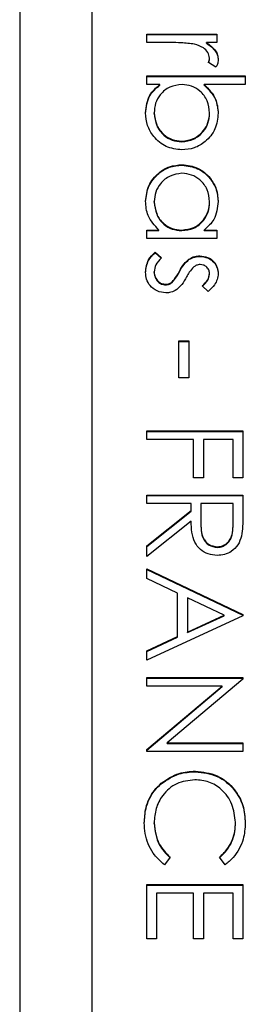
# Model space of a CAD drawing. Header units: millimetres. Extents: x 248 to 1443, y 143 to 1099.
# Tile 20 of 26: x 1354.61 to 1355.86, y 626.87 to 632.28. Entities that reach past the tile are written whole.
import ezdxf

# ---------------------------------------------------------------- set-up
doc = ezdxf.new("R2010")
doc.units = ezdxf.units.MM

msp = doc.modelspace()

# ---------------------------------------------------------------- linework, layer by layer
at = {"color": 7, "linetype": 'Continuous', "lineweight": 25}
for p, q in [((1354.6132, 641.1257), (1354.6132, 601.1448)), ((1355.0132, 601.1448), (1355.0132, 641.1257)), ((1355.3132, 632.1561), (1355.3132, 632.2036)), ((1355.3132, 632.2036), (1355.6999, 632.2036)), ((1355.3132, 632.2005), (1355.6999, 632.2005)), ((1355.6999, 632.2036), (1355.6999, 632.1561)), ((1355.4432, 632.1561), (1355.3132, 632.1561)), ((1355.6999, 632.1561), (1355.643, 632.1561)), ((1355.643, 632.1531), (1355.643, 632.1561)), ((1355.6592, 632.0678), (1355.6592, 632.0709)), ((1355.6934, 632.0205), (1355.6523, 632.0466)), ((1355.3132, 631.9731), (1355.8559, 631.9731)), ((1355.3132, 631.9256), (1355.3132, 631.9731)), ((1355.3132, 631.97), (1355.8559, 631.97)), ((1355.8559, 631.9731), (1355.8559, 631.9256)), ((1355.3848, 631.9256), (1355.3132, 631.9256)), ((1355.3848, 631.9225), (1355.3848, 631.9256)), ((1355.8559, 631.9256), (1355.6297, 631.9256)), ((1355.6297, 631.9225), (1355.6297, 631.9256)), ((1355.3539, 631.7668), (1355.3539, 631.7698)), ((1355.6592, 631.766), (1355.6592, 631.7691)), ((1355.5058, 631.6106), (1355.5058, 631.6137)), ((1355.5076, 631.4817), (1355.5076, 631.4848)), ((1355.3539, 631.2785), (1355.3539, 631.2816)), ((1355.6592, 631.2781), (1355.6592, 631.2812)), ((1355.3132, 631.1254), (1355.3801, 631.1254)), ((1355.3132, 631.078), (1355.3132, 631.1254)), ((1355.3132, 631.1224), (1355.3801, 631.1224)), ((1355.3801, 631.1224), (1355.3801, 631.1254)), ((1355.5057, 631.1224), (1355.5057, 631.1254)), ((1355.6284, 631.1254), (1355.6999, 631.1254)), ((1355.6284, 631.1224), (1355.6284, 631.1254)), ((1355.6284, 631.1224), (1355.6999, 631.1224)), ((1355.6999, 631.1254), (1355.6999, 631.078)), ((1355.6999, 631.078), (1355.3132, 631.078)), ((1355.3588, 631.0034), (1355.3946, 630.9719)), ((1355.3588, 631.0003), (1355.3588, 631.0034)), ((1355.3588, 631.0003), (1355.3946, 630.9688)), ((1355.6052, 630.98), (1355.6052, 630.983)), ((1355.5457, 630.9623), (1355.5457, 630.9653)), ((1355.3539, 630.8922), (1355.3539, 630.8953)), ((1355.4929, 630.8956), (1355.4929, 630.8987)), ((1355.6592, 630.8823), (1355.6592, 630.8854)), ((1355.4161, 630.824), (1355.4161, 630.8271)), ((1355.453, 630.837), (1355.453, 630.8401)), ((1355.6517, 630.7864), (1355.6185, 630.8186)), ((1355.4896, 630.3117), (1355.4896, 630.5152)), ((1355.4896, 630.5152), (1355.5439, 630.5152)), ((1355.4896, 630.5121), (1355.5439, 630.5121)), ((1355.5439, 630.5152), (1355.5439, 630.3117)), ((1355.5439, 630.3117), (1355.4896, 630.3117)), ((1355.3132, 629.9727), (1355.3132, 630.0201)), ((1355.3132, 630.0201), (1355.8424, 630.0201)), ((1355.3132, 630.0171), (1355.8424, 630.0171)), ((1355.8424, 630.0201), (1355.8424, 629.7625)), ((1355.571, 629.9727), (1355.3132, 629.9727)), ((1355.571, 629.7625), (1355.571, 629.9727)), ((1355.6253, 629.9727), (1355.6253, 629.7625)), ((1355.7881, 629.9727), (1355.6253, 629.9727)), ((1355.7881, 629.7625), (1355.7881, 629.9727)), ((1355.6253, 629.7625), (1355.571, 629.7625)), ((1355.8424, 629.7625), (1355.7881, 629.7625)), ((1355.3132, 629.6201), (1355.3132, 629.6675)), ((1355.3132, 629.6675), (1355.8424, 629.6675)), ((1355.3132, 629.6644), (1355.8424, 629.6644)), ((1355.8424, 629.6675), (1355.8424, 629.5617)), ((1355.5574, 629.6201), (1355.3132, 629.6201)), ((1355.3132, 629.3872), (1355.5574, 629.5815)), ((1355.3132, 629.3841), (1355.5574, 629.5784)), ((1355.5574, 629.5815), (1355.5574, 629.6201)), ((1355.5574, 629.5784), (1355.5574, 629.5815)), ((1355.6117, 629.6201), (1355.611, 629.5232)), ((1355.7881, 629.6201), (1355.6117, 629.6201)), ((1355.7881, 629.5209), (1355.7881, 629.6201)), ((1355.5574, 629.5228), (1355.3132, 629.3285)), ((1355.611, 629.5214), (1355.611, 629.5183)), ((1355.7881, 629.5178), (1355.7881, 629.5209)), ((1355.3132, 629.3285), (1355.3132, 629.3872)), ((1355.701, 629.3796), (1355.701, 629.3827)), ((1355.3132, 629.2607), (1355.8424, 629.0098)), ((1355.3132, 629.2089), (1355.3132, 629.2607)), ((1355.3132, 629.2576), (1355.8424, 629.0067)), ((1355.4828, 629.1285), (1355.3132, 629.2089)), ((1355.4828, 628.8887), (1355.4828, 629.1285)), ((1355.7392, 629.0069), (1355.5371, 629.1027)), ((1355.5371, 629.1027), (1355.5371, 628.9137)), ((1355.8424, 629.003), (1355.3132, 628.7589)), ((1355.5371, 628.9137), (1355.7392, 629.0069)), ((1355.5371, 628.9106), (1355.7392, 629.0038)), ((1355.7392, 629.0038), (1355.7392, 629.0069)), ((1355.8424, 629.0098), (1355.8424, 629.003)), ((1355.3132, 628.8105), (1355.4828, 628.8887)), ((1355.3132, 628.8074), (1355.4828, 628.8856)), ((1355.4828, 628.8856), (1355.4828, 628.8887)), ((1355.5371, 628.9106), (1355.5371, 628.9137)), ((1355.3132, 628.7589), (1355.3132, 628.8105)), ((1355.3132, 628.664), (1355.8424, 628.664)), ((1355.3132, 628.6165), (1355.3132, 628.664)), ((1355.3132, 628.6609), (1355.8424, 628.6609)), ((1355.8424, 628.654), (1355.4259, 628.3046)), ((1355.8424, 628.664), (1355.8424, 628.654)), ((1355.7287, 628.6165), (1355.3132, 628.6165)), ((1355.3132, 628.2679), (1355.7287, 628.6165)), ((1355.3132, 628.2648), (1355.7287, 628.6134)), ((1355.7287, 628.6134), (1355.7287, 628.6165)), ((1355.4259, 628.3046), (1355.8424, 628.3046)), ((1355.4259, 628.3015), (1355.4259, 628.3046)), ((1355.4259, 628.3015), (1355.8424, 628.3015)), ((1355.8424, 628.3046), (1355.8424, 628.2571)), ((1355.3132, 628.2571), (1355.3132, 628.2679)), ((1355.8424, 628.2571), (1355.3132, 628.2571)), ((1355.5809, 628.1455), (1355.5809, 628.1486)), ((1355.3922, 628.0784), (1355.3922, 628.0815)), ((1355.3539, 627.8606), (1355.3539, 627.8637)), ((1355.8017, 627.8639), (1355.8017, 627.867)), ((1355.4421, 627.6748), (1355.4106, 627.6333)), ((1355.7453, 627.6333), (1355.7135, 627.6748)), ((1355.3132, 627.2264), (1355.3132, 627.5248)), ((1355.3132, 627.5248), (1355.8424, 627.5248)), ((1355.3132, 627.5217), (1355.8424, 627.5217)), ((1355.8424, 627.5248), (1355.8424, 627.2264)), ((1355.3675, 627.4773), (1355.3675, 627.2264)), ((1355.571, 627.4773), (1355.3675, 627.4773)), ((1355.571, 627.2264), (1355.571, 627.4773)), ((1355.6253, 627.4773), (1355.6253, 627.2264)), ((1355.7881, 627.4773), (1355.6253, 627.4773)), ((1355.7881, 627.2264), (1355.7881, 627.4773)), ((1355.3675, 627.2264), (1355.3132, 627.2264)), ((1355.6253, 627.2264), (1355.571, 627.2264)), ((1355.8424, 627.2264), (1355.7881, 627.2264))]:
    msp.add_line(p, q, dxfattribs=at)
for points, knots in [([(1355.5759, 632.1477), (1355.5512, 632.1508), (1355.5071, 632.1564), (1355.4627, 632.1562), (1355.4432, 632.1561)], [0, 0, 0, 0, 0.559636, 1, 1, 1, 1]), ([(1355.6592, 632.0709), (1355.6568, 632.082), (1355.6519, 632.1045), (1355.6207, 632.1333), (1355.5929, 632.1422), (1355.5759, 632.1477)], [0, 0, 0, 0, 0.278336, 0.558768, 1, 1, 1, 1]), ([(1355.643, 632.1561), (1355.6611, 632.1429), (1355.6865, 632.1243), (1355.7043, 632.088), (1355.7059, 632.0706), (1355.7067, 632.0618)], [0, 0, 0, 0, 0.558788, 0.779481, 1, 1, 1, 1]), ([(1355.643, 632.1531), (1355.6611, 632.1398), (1355.6865, 632.1213), (1355.7043, 632.0849), (1355.7059, 632.0675), (1355.7067, 632.0588)], [0, 0, 0, 0, 0.558788, 0.779481, 1, 1, 1, 1]), ([(1355.6523, 632.0466), (1355.6543, 632.0509), (1355.6579, 632.0587), (1355.6588, 632.0671), (1355.6592, 632.0709)], [0, 0, 0, 0, 0.560396, 1, 1, 1, 1]), ([(1355.6533, 632.046), (1355.6549, 632.0495), (1355.6581, 632.0564), (1355.6588, 632.064), (1355.6592, 632.0678)], [0, 0, 0, 0, 0.508928, 1, 1, 1, 1]), ([(1355.7067, 632.0618), (1355.7057, 632.0536), (1355.704, 632.039), (1355.6967, 632.0262), (1355.6934, 632.0205)], [0, 0, 0, 0, 0.559243, 1, 1, 1, 1]), ([(1355.3064, 631.7694), (1355.3104, 631.8042), (1355.3176, 631.8665), (1355.3642, 631.9075), (1355.3848, 631.9256)], [0, 0, 0, 0, 0.558922, 1, 1, 1, 1]), ([(1355.3064, 631.7663), (1355.3104, 631.8011), (1355.3176, 631.8634), (1355.3642, 631.9044), (1355.3848, 631.9225)], [0, 0, 0, 0, 0.558922, 1, 1, 1, 1]), ([(1355.5073, 631.9256), (1355.4844, 631.923), (1355.4386, 631.918), (1355.388, 631.8754), (1355.3582, 631.8237), (1355.3554, 631.7878), (1355.3539, 631.7698)], [0, 0, 0, 0, 0.279639, 0.559192, 0.779512, 1, 1, 1, 1]), ([(1355.6592, 631.7691), (1355.6564, 631.7918), (1355.6508, 631.8371), (1355.6121, 631.89), (1355.561, 631.9209), (1355.5252, 631.924), (1355.5073, 631.9256)], [0, 0, 0, 0, 0.279786, 0.559477, 0.779627, 1, 1, 1, 1]), ([(1355.6297, 631.9256), (1355.6542, 631.9008), (1355.698, 631.8565), (1355.704, 631.795), (1355.7067, 631.7679)], [0, 0, 0, 0, 0.559294, 1, 1, 1, 1]), ([(1355.6297, 631.9225), (1355.6542, 631.8977), (1355.698, 631.8534), (1355.704, 631.7919), (1355.7067, 631.7648)], [0, 0, 0, 0, 0.559294, 1, 1, 1, 1]), ([(1355.5058, 631.5662), (1355.4761, 631.5698), (1355.4167, 631.5771), (1355.3521, 631.6332), (1355.3124, 631.6995), (1355.3084, 631.7461), (1355.3064, 631.7694)], [0, 0, 0, 0, 0.279433, 0.559216, 0.779559, 1, 1, 1, 1]), ([(1355.3539, 631.7698), (1355.3565, 631.7472), (1355.3618, 631.7019), (1355.4021, 631.6505), (1355.4525, 631.6195), (1355.488, 631.6156), (1355.5058, 631.6137)], [0, 0, 0, 0, 0.279756, 0.559279, 0.779725, 1, 1, 1, 1]), ([(1355.3539, 631.7668), (1355.3565, 631.7441), (1355.3618, 631.6988), (1355.4021, 631.6474), (1355.4525, 631.6164), (1355.488, 631.6125), (1355.5058, 631.6106)], [0, 0, 0, 0, 0.279756, 0.559279, 0.779725, 1, 1, 1, 1]), ([(1355.5058, 631.6137), (1355.5284, 631.6169), (1355.5735, 631.6233), (1355.624, 631.6647), (1355.654, 631.7158), (1355.6575, 631.7513), (1355.6592, 631.7691)], [0, 0, 0, 0, 0.279403, 0.559104, 0.779552, 1, 1, 1, 1]), ([(1355.7067, 631.7679), (1355.7032, 631.7382), (1355.6963, 631.6788), (1355.6417, 631.6131), (1355.5759, 631.5722), (1355.5292, 631.5682), (1355.5058, 631.5662)], [0, 0, 0, 0, 0.279577, 0.559334, 0.779604, 1, 1, 1, 1]), ([(1355.5058, 631.6106), (1355.5284, 631.6138), (1355.5735, 631.6202), (1355.624, 631.6616), (1355.654, 631.7127), (1355.6575, 631.7482), (1355.6592, 631.766)], [0, 0, 0, 0, 0.2794034, 0.5591037, 0.7795523, 1, 1, 1, 1]), ([(1355.3064, 631.2833), (1355.3099, 631.313), (1355.3169, 631.3724), (1355.3716, 631.4382), (1355.4375, 631.4788), (1355.4842, 631.4828), (1355.5076, 631.4848)], [0, 0, 0, 0, 0.279573, 0.559333, 0.779589, 1, 1, 1, 1]), ([(1355.3064, 631.2802), (1355.3099, 631.3099), (1355.3169, 631.3694), (1355.3716, 631.4351), (1355.4375, 631.4757), (1355.4842, 631.4797), (1355.5076, 631.4817)], [0, 0, 0, 0, 0.279573, 0.559333, 0.779589, 1, 1, 1, 1]), ([(1355.5076, 631.4848), (1355.5372, 631.4812), (1355.5966, 631.4738), (1355.6611, 631.4178), (1355.7007, 631.3517), (1355.7047, 631.3051), (1355.7067, 631.2818)], [0, 0, 0, 0, 0.2794126, 0.5591913, 0.7795483, 1, 1, 1, 1]), ([(1355.5076, 631.4817), (1355.5372, 631.4781), (1355.5966, 631.4707), (1355.6611, 631.4147), (1355.7007, 631.3486), (1355.7047, 631.302), (1355.7067, 631.2787)], [0, 0, 0, 0, 0.279413, 0.559191, 0.779548, 1, 1, 1, 1]), ([(1355.5071, 631.4374), (1355.4845, 631.4342), (1355.4393, 631.4278), (1355.3889, 631.3861), (1355.3591, 631.335), (1355.3556, 631.2994), (1355.3539, 631.2816)], [0, 0, 0, 0, 0.279429, 0.559146, 0.77957, 1, 1, 1, 1]), ([(1355.6592, 631.2812), (1355.6566, 631.3039), (1355.6513, 631.3492), (1355.611, 631.4007), (1355.5604, 631.4316), (1355.5249, 631.4354), (1355.5071, 631.4374)], [0, 0, 0, 0, 0.2797672, 0.5592905, 0.7797189, 1, 1, 1, 1]), ([(1355.3801, 631.1254), (1355.3563, 631.1505), (1355.3137, 631.1953), (1355.3087, 631.2564), (1355.3064, 631.2833)], [0, 0, 0, 0, 0.558763, 1, 1, 1, 1]), ([(1355.3539, 631.2816), (1355.3566, 631.259), (1355.3621, 631.2137), (1355.4009, 631.1608), (1355.4521, 631.1301), (1355.4878, 631.127), (1355.5057, 631.1254)], [0, 0, 0, 0, 0.279822, 0.559387, 0.779603, 1, 1, 1, 1]), ([(1355.3539, 631.2785), (1355.3566, 631.2559), (1355.3621, 631.2106), (1355.4009, 631.1578), (1355.4521, 631.127), (1355.4878, 631.1239), (1355.5057, 631.1224)], [0, 0, 0, 0, 0.2798222, 0.5593866, 0.7796028, 1, 1, 1, 1]), ([(1355.5057, 631.1254), (1355.5286, 631.128), (1355.5745, 631.133), (1355.6249, 631.1758), (1355.6549, 631.2273), (1355.6578, 631.2632), (1355.6592, 631.2812)], [0, 0, 0, 0, 0.27966, 0.55921, 0.779487, 1, 1, 1, 1]), ([(1355.5057, 631.1224), (1355.5286, 631.1249), (1355.5745, 631.13), (1355.6249, 631.1727), (1355.6549, 631.2242), (1355.6578, 631.2601), (1355.6592, 631.2781)], [0, 0, 0, 0, 0.27966, 0.55921, 0.779487, 1, 1, 1, 1]), ([(1355.7067, 631.2818), (1355.7027, 631.2469), (1355.6957, 631.1845), (1355.649, 631.1435), (1355.6284, 631.1254)], [0, 0, 0, 0, 0.559062, 1, 1, 1, 1]), ([(1355.3064, 630.8929), (1355.3095, 630.9169), (1355.315, 630.9598), (1355.3454, 630.99), (1355.3588, 631.0034)], [0, 0, 0, 0, 0.559289, 1, 1, 1, 1]), ([(1355.3064, 630.8898), (1355.3095, 630.9138), (1355.315, 630.9567), (1355.3454, 630.9869), (1355.3588, 631.0003)], [0, 0, 0, 0, 0.559289, 1, 1, 1, 1]), ([(1355.5457, 630.9653), (1355.5561, 630.9711), (1355.5747, 630.9814), (1355.5959, 630.9825), (1355.6052, 630.983)], [0, 0, 0, 0, 0.559587, 1, 1, 1, 1]), ([(1355.6052, 630.983), (1355.62, 630.9816), (1355.6496, 630.9788), (1355.6835, 630.953), (1355.7039, 630.9202), (1355.7058, 630.897), (1355.7067, 630.8854)], [0, 0, 0, 0, 0.279936, 0.559437, 0.779611, 1, 1, 1, 1]), ([(1355.3946, 630.9719), (1355.3824, 630.9599), (1355.3605, 630.9385), (1355.3559, 630.9085), (1355.3539, 630.8953)], [0, 0, 0, 0, 0.560833, 1, 1, 1, 1]), ([(1355.4929, 630.8987), (1355.5007, 630.9128), (1355.5148, 630.9379), (1355.5362, 630.957), (1355.5457, 630.9653)], [0, 0, 0, 0, 0.560659, 1, 1, 1, 1]), ([(1355.4929, 630.8956), (1355.5007, 630.9097), (1355.5148, 630.9348), (1355.5362, 630.9539), (1355.5457, 630.9623)], [0, 0, 0, 0, 0.560659, 1, 1, 1, 1]), ([(1355.5457, 630.9623), (1355.5561, 630.968), (1355.5747, 630.9783), (1355.5959, 630.9794), (1355.6052, 630.98)], [0, 0, 0, 0, 0.559587, 1, 1, 1, 1]), ([(1355.6072, 630.9356), (1355.6, 630.9347), (1355.5872, 630.9332), (1355.5767, 630.9257), (1355.5721, 630.9224)], [0, 0, 0, 0, 0.559054, 1, 1, 1, 1]), ([(1355.6052, 630.98), (1355.62, 630.9785), (1355.6496, 630.9757), (1355.6835, 630.95), (1355.7039, 630.9171), (1355.7058, 630.8939), (1355.7067, 630.8823)], [0, 0, 0, 0, 0.279936, 0.559437, 0.779611, 1, 1, 1, 1]), ([(1355.6592, 630.8854), (1355.6582, 630.8929), (1355.6562, 630.9079), (1355.6416, 630.9239), (1355.6249, 630.934), (1355.6131, 630.935), (1355.6072, 630.9356)], [0, 0, 0, 0, 0.279313, 0.559072, 0.779518, 1, 1, 1, 1]), ([(1355.4181, 630.7796), (1355.4015, 630.7815), (1355.3682, 630.7854), (1355.3313, 630.8162), (1355.3095, 630.8537), (1355.3075, 630.8798), (1355.3064, 630.8929)], [0, 0, 0, 0, 0.2795483, 0.5592255, 0.7794753, 1, 1, 1, 1]), ([(1355.3539, 630.8953), (1355.3549, 630.8857), (1355.3568, 630.8665), (1355.3731, 630.8444), (1355.3935, 630.8296), (1355.4086, 630.8279), (1355.4161, 630.8271)], [0, 0, 0, 0, 0.279988, 0.559745, 0.779963, 1, 1, 1, 1]), ([(1355.3539, 630.8922), (1355.3549, 630.8826), (1355.3568, 630.8634), (1355.3731, 630.8413), (1355.3935, 630.8265), (1355.4086, 630.8248), (1355.4161, 630.824)], [0, 0, 0, 0, 0.279988, 0.559745, 0.779963, 1, 1, 1, 1]), ([(1355.453, 630.8401), (1355.4616, 630.8502), (1355.477, 630.8684), (1355.488, 630.8894), (1355.4929, 630.8987)], [0, 0, 0, 0, 0.5590744, 1, 1, 1, 1]), ([(1355.453, 630.837), (1355.4616, 630.8472), (1355.477, 630.8653), (1355.488, 630.8863), (1355.4929, 630.8956)], [0, 0, 0, 0, 0.559074, 1, 1, 1, 1]), ([(1355.5721, 630.9224), (1355.5634, 630.913), (1355.548, 630.8961), (1355.537, 630.8761), (1355.5322, 630.8672)], [0, 0, 0, 0, 0.559018, 1, 1, 1, 1]), ([(1355.6185, 630.8186), (1355.6302, 630.8288), (1355.6509, 630.8469), (1355.6567, 630.8736), (1355.6592, 630.8854)], [0, 0, 0, 0, 0.562045, 1, 1, 1, 1]), ([(1355.6185, 630.8155), (1355.6302, 630.8257), (1355.6509, 630.8438), (1355.6567, 630.8706), (1355.6592, 630.8823)], [0, 0, 0, 0, 0.562045, 1, 1, 1, 1]), ([(1355.7067, 630.8854), (1355.7055, 630.8745), (1355.703, 630.8528), (1355.6835, 630.8183), (1355.6638, 630.7985), (1355.6517, 630.7864)], [0, 0, 0, 0, 0.2795531, 0.5597029, 1, 1, 1, 1]), ([(1355.4161, 630.8271), (1355.4237, 630.8278), (1355.4371, 630.829), (1355.4482, 630.8367), (1355.453, 630.8401)], [0, 0, 0, 0, 0.559603, 1, 1, 1, 1]), ([(1355.4161, 630.824), (1355.4237, 630.8247), (1355.4371, 630.8259), (1355.4482, 630.8336), (1355.453, 630.837)], [0, 0, 0, 0, 0.559603, 1, 1, 1, 1]), ([(1355.5322, 630.8672), (1355.5241, 630.8526), (1355.5096, 630.8265), (1355.4876, 630.8065), (1355.4779, 630.7976)], [0, 0, 0, 0, 0.560649, 1, 1, 1, 1]), ([(1355.4779, 630.7976), (1355.4675, 630.7918), (1355.4488, 630.7813), (1355.4275, 630.7801), (1355.4181, 630.7796)], [0, 0, 0, 0, 0.559466, 1, 1, 1, 1]), ([(1355.7009, 629.3353), (1355.6841, 629.3367), (1355.6507, 629.3394), (1355.6062, 629.3656), (1355.5618, 629.4252), (1355.5592, 629.4826), (1355.5574, 629.5228)], [0, 0, 0, 0, 0.18712, 0.373979, 0.560911, 1, 1, 1, 1]), ([(1355.611, 629.5232), (1355.6111, 629.4907), (1355.6112, 629.4501), (1355.637, 629.41), (1355.6614, 629.389), (1355.6852, 629.3852), (1355.701, 629.3827)], [0, 0, 0, 0, 0.499827, 0.625498, 0.751208, 1, 1, 1, 1]), ([(1355.611, 629.5201), (1355.6111, 629.4877), (1355.6112, 629.447), (1355.637, 629.4069), (1355.6614, 629.3859), (1355.6852, 629.3821), (1355.701, 629.3796)], [0, 0, 0, 0, 0.499827, 0.625498, 0.751208, 1, 1, 1, 1]), ([(1355.701, 629.3827), (1355.7087, 629.3833), (1355.7242, 629.3845), (1355.7453, 629.395), (1355.7633, 629.4099), (1355.7891, 629.4491), (1355.7886, 629.489), (1355.7881, 629.5209)], [0, 0, 0, 0, 0.1253074, 0.250617, 0.3759543, 0.5012806, 1, 1, 1, 1]), ([(1355.8424, 629.5617), (1355.8424, 629.5392), (1355.8426, 629.4991), (1355.8374, 629.4593), (1355.8352, 629.4419)], [0, 0, 0, 0, 0.56024, 1, 1, 1, 1]), ([(1355.701, 629.3796), (1355.7087, 629.3802), (1355.7242, 629.3814), (1355.7453, 629.3919), (1355.7633, 629.4068), (1355.7891, 629.446), (1355.7886, 629.4859), (1355.7881, 629.5178)], [0, 0, 0, 0, 0.125307, 0.250617, 0.375954, 0.501281, 1, 1, 1, 1]), ([(1355.8352, 629.4419), (1355.8297, 629.4253), (1355.8186, 629.3921), (1355.783, 629.3572), (1355.7419, 629.3379), (1355.7146, 629.3361), (1355.7009, 629.3353)], [0, 0, 0, 0, 0.279797, 0.5595, 0.779626, 1, 1, 1, 1]), ([(1355.3922, 628.0815), (1355.4242, 628.1034), (1355.4816, 628.1426), (1355.5505, 628.1468), (1355.5809, 628.1486)], [0, 0, 0, 0, 0.559029, 1, 1, 1, 1]), ([(1355.3922, 628.0784), (1355.4242, 628.1003), (1355.4816, 628.1395), (1355.5505, 628.1437), (1355.5809, 628.1455)], [0, 0, 0, 0, 0.559029, 1, 1, 1, 1]), ([(1355.5809, 628.1486), (1355.6223, 628.1438), (1355.7053, 628.1341), (1355.7961, 628.0559), (1355.8487, 627.9617), (1355.8535, 627.8966), (1355.8559, 627.864)], [0, 0, 0, 0, 0.279512, 0.55908, 0.779374, 1, 1, 1, 1]), ([(1355.5809, 628.1455), (1355.6223, 628.1407), (1355.7053, 628.131), (1355.7961, 628.0528), (1355.8487, 627.9586), (1355.8535, 627.8935), (1355.8559, 627.8609)], [0, 0, 0, 0, 0.2795119, 0.5590796, 0.7793739, 1, 1, 1, 1]), ([(1355.2996, 627.8634), (1355.3012, 627.8912), (1355.3037, 627.9371), (1355.3255, 627.9974), (1355.3532, 628.0441), (1355.3792, 628.0691), (1355.3922, 628.0815)], [0, 0, 0, 0, 0.339838, 0.559927, 0.779959, 1, 1, 1, 1]), ([(1355.2996, 627.8603), (1355.3012, 627.8881), (1355.3037, 627.934), (1355.3255, 627.9943), (1355.3532, 628.041), (1355.3792, 628.066), (1355.3922, 628.0784)], [0, 0, 0, 0, 0.339838, 0.559927, 0.779959, 1, 1, 1, 1]), ([(1355.5773, 628.1011), (1355.543, 628.0971), (1355.4746, 628.089), (1355.4008, 628.0228), (1355.3595, 627.9442), (1355.3558, 627.8905), (1355.3539, 627.8637)], [0, 0, 0, 0, 0.279434, 0.558921, 0.779283, 1, 1, 1, 1]), ([(1355.8017, 627.867), (1355.7978, 627.9008), (1355.7901, 627.9683), (1355.7326, 628.0471), (1355.6571, 628.0939), (1355.6039, 628.0987), (1355.5773, 628.1011)], [0, 0, 0, 0, 0.279856, 0.559519, 0.779686, 1, 1, 1, 1]), ([(1355.4106, 627.6333), (1355.3881, 627.6534), (1355.3509, 627.6867), (1355.319, 627.7486), (1355.3022, 627.8049), (1355.3005, 627.8439), (1355.2996, 627.8634)], [0, 0, 0, 0, 0.339341, 0.559515, 0.77972, 1, 1, 1, 1]), ([(1355.3539, 627.8637), (1355.3589, 627.8228), (1355.3678, 627.7496), (1355.4194, 627.6977), (1355.4421, 627.6748)], [0, 0, 0, 0, 0.558772, 1, 1, 1, 1]), ([(1355.3539, 627.8606), (1355.3589, 627.8197), (1355.3678, 627.7465), (1355.4194, 627.6946), (1355.4421, 627.6717)], [0, 0, 0, 0, 0.558772, 1, 1, 1, 1]), ([(1355.7135, 627.6748), (1355.7315, 627.6921), (1355.7612, 627.7205), (1355.7863, 627.7722), (1355.7995, 627.8188), (1355.801, 627.8509), (1355.8017, 627.867)], [0, 0, 0, 0, 0.339327, 0.559466, 0.779727, 1, 1, 1, 1]), ([(1355.7135, 627.6717), (1355.7315, 627.689), (1355.7612, 627.7174), (1355.7863, 627.7691), (1355.7995, 627.8157), (1355.801, 627.8478), (1355.8017, 627.8639)], [0, 0, 0, 0, 0.339327, 0.559466, 0.779727, 1, 1, 1, 1]), ([(1355.8559, 627.864), (1355.8539, 627.8338), (1355.8505, 627.7839), (1355.8232, 627.7199), (1355.7905, 627.6706), (1355.7604, 627.6457), (1355.7453, 627.6333)], [0, 0, 0, 0, 0.33969, 0.55984, 0.77993, 1, 1, 1, 1])]:
    msp.add_open_spline(points, degree=3, knots=knots, dxfattribs=at)

doc.saveas('drawing.dxf')
